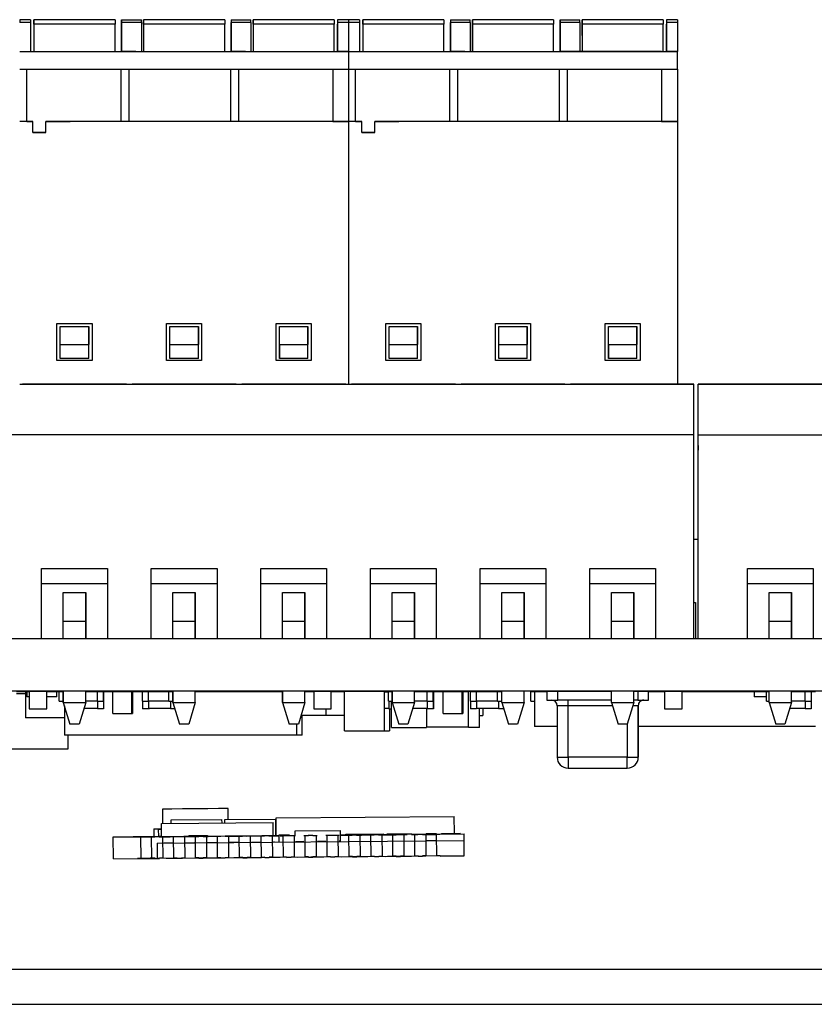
# Model space of a CAD drawing. Header units: millimetres. Extents: x 15 to 398, y 23 to 267.
# Tile 2 of 31: x 36 to 60, y 23 to 53. Entities that reach past the tile are written whole.
import ezdxf

# ---------------------------------------------------------------- set-up
doc = ezdxf.new("R2010")
doc.units = ezdxf.units.MM

msp = doc.modelspace()

# ---------------------------------------------------------------- linework, layer by layer
at = {"color": 7, "linetype": 'Continuous', "lineweight": 25}
for p, q in [((36.1912, 52.628), (36.1912, 52.5402)), ((36.5245, 52.628), (36.1912, 52.628)), ((36.5245, 52.5402), (36.1912, 52.5402)), ((36.5245, 52.628), (36.5245, 52.5402)), ((36.5245, 52.5402), (36.5245, 51.6613)), ((36.6245, 52.4946), (36.6245, 52.628)), ((36.6245, 52.628), (36.6245, 52.5613)), ((36.6245, 52.5613), (36.6245, 52.628)), ((36.6245, 52.628), (36.6245, 52.4946)), ((39.0912, 52.628), (36.6245, 52.628)), ((36.6245, 52.5613), (36.6245, 52.1507)), ((36.6245, 52.4946), (36.6245, 51.6613)), ((39.0912, 52.4946), (36.6245, 52.4946)), ((39.0912, 52.628), (39.0912, 52.4946)), ((39.0912, 51.6613), (39.0912, 52.4946)), ((39.2911, 52.4946), (39.2911, 52.628)), ((39.2911, 52.628), (39.2911, 52.5402)), ((39.2911, 52.628), (39.8911, 52.628)), ((39.2911, 52.5402), (39.2911, 51.6613)), ((39.8911, 52.5402), (39.2911, 52.5402)), ((39.2911, 51.6613), (39.2911, 52.4946)), ((39.8911, 52.5402), (39.8911, 52.628)), ((39.8911, 52.5402), (39.8911, 51.6613)), ((39.9578, 52.628), (39.9578, 52.4946)), ((42.4245, 52.628), (39.9578, 52.628)), ((39.9578, 52.4946), (39.9578, 52.628)), ((39.9578, 52.628), (39.9578, 52.5613)), ((39.9578, 52.5613), (39.9578, 52.628)), ((39.9578, 52.5613), (39.9578, 52.1507)), ((42.4245, 52.4946), (39.9578, 52.4946)), ((39.9578, 52.4946), (39.9578, 51.6613)), ((42.4245, 52.628), (42.4245, 52.4946)), ((42.4245, 51.6613), (42.4245, 52.4946)), ((42.6245, 52.628), (42.6245, 52.5402)), ((42.6245, 52.628), (43.2245, 52.628)), ((42.6245, 52.4946), (42.6245, 52.5402)), ((42.6245, 52.5402), (42.6245, 51.6613)), ((43.2245, 52.5402), (42.6245, 52.5402)), ((43.2245, 52.5402), (43.2245, 52.628)), ((43.2245, 52.5402), (43.2245, 51.6613)), ((43.2911, 52.628), (43.2911, 52.4946)), ((43.2911, 52.4946), (43.2911, 52.628)), ((43.2911, 52.628), (43.2911, 52.5613)), ((43.2911, 52.5613), (43.2911, 52.628)), ((45.7578, 52.628), (43.2911, 52.628)), ((43.2911, 52.5613), (43.2911, 52.1507)), ((43.2911, 52.4946), (43.2911, 51.6613)), ((45.7578, 52.4946), (43.2911, 52.4946)), ((45.7578, 52.628), (45.7578, 52.4946)), ((45.7578, 51.6613), (45.7578, 52.4946)), ((45.8578, 52.628), (45.8578, 52.628)), ((45.8578, 52.628), (45.8578, 52.5402)), ((46.1911, 52.628), (45.8578, 52.628)), ((46.1911, 52.628), (45.8578, 52.628)), ((45.8578, 52.5402), (45.8578, 51.6613)), ((46.1911, 52.5402), (45.8578, 52.5402)), ((45.8578, 51.6613), (45.8578, 52.4946)), ((46.1911, 52.628), (46.1911, 52.5402)), ((46.5245, 52.628), (46.1911, 52.628)), ((46.1911, 52.5402), (46.1911, 51.6613)), ((46.5245, 52.5402), (46.1911, 52.5402)), ((46.5245, 52.628), (46.5245, 52.5402)), ((46.5245, 52.5402), (46.5245, 51.6613)), ((46.6245, 52.628), (46.6245, 52.4946)), ((49.0911, 52.628), (46.6245, 52.628)), ((46.6245, 52.4946), (46.6245, 52.628)), ((46.6245, 52.628), (46.6245, 52.5613)), ((46.6245, 52.5613), (46.6245, 52.628)), ((46.6245, 52.5613), (46.6245, 52.1507)), ((49.0911, 52.4946), (46.6245, 52.4946)), ((46.6245, 52.4946), (46.6245, 51.6613)), ((49.0911, 52.628), (49.0911, 52.4946)), ((49.0911, 51.6613), (49.0911, 52.4946)), ((49.2911, 52.628), (49.2911, 52.5402)), ((49.2911, 52.628), (49.8911, 52.628)), ((49.2911, 52.4946), (49.2911, 52.5402)), ((49.2911, 52.5402), (49.2911, 51.6613)), ((49.8911, 52.5402), (49.2911, 52.5402)), ((49.2911, 51.6613), (49.2911, 52.4946)), ((49.8911, 52.5402), (49.8911, 52.628)), ((49.8911, 52.5402), (49.8911, 51.6613)), ((49.9578, 52.628), (49.9578, 52.4946)), ((52.4245, 52.628), (49.9578, 52.628)), ((49.9578, 52.4946), (49.9578, 52.628)), ((49.9578, 52.628), (49.9578, 52.5613)), ((49.9578, 52.5613), (49.9578, 52.628)), ((49.9578, 52.5613), (49.9578, 52.1507)), ((52.4245, 52.4946), (49.9578, 52.4946)), ((49.9578, 52.4946), (49.9578, 51.6613)), ((49.9578, 51.6613), (49.9578, 52.4946)), ((52.4245, 52.628), (52.4245, 52.4946)), ((52.4245, 51.6613), (52.4245, 52.4946)), ((52.6245, 52.4946), (52.6245, 52.628)), ((52.6245, 52.628), (52.6245, 52.5402)), ((52.6245, 52.628), (53.2245, 52.628)), ((52.6245, 52.5402), (52.6245, 51.6613)), ((53.2245, 52.5402), (52.6245, 52.5402)), ((52.6245, 51.6613), (52.6245, 52.4946)), ((53.2245, 52.5402), (53.2245, 52.628)), ((53.2245, 52.5402), (53.2245, 51.6613)), ((53.2911, 52.628), (53.2911, 52.4946)), ((53.2911, 52.4946), (53.2911, 52.628)), ((53.2911, 52.628), (53.2911, 52.5613)), ((53.2911, 52.5613), (53.2911, 52.628)), ((55.7578, 52.628), (53.2911, 52.628)), ((53.2911, 52.5613), (53.2911, 52.1507)), ((53.2911, 52.1507), (53.2911, 52.5613)), ((53.2911, 52.4946), (53.2911, 51.6613)), ((55.7578, 52.4946), (53.2911, 52.4946)), ((55.7578, 52.628), (55.7578, 52.4946)), ((55.7578, 51.6613), (55.7578, 52.4946)), ((55.8578, 52.628), (55.8578, 52.628)), ((55.8578, 52.628), (55.8578, 52.5402)), ((56.1911, 52.628), (55.8578, 52.628)), ((56.1911, 52.628), (55.8578, 52.628)), ((55.8578, 52.5402), (55.8578, 51.6613)), ((56.1911, 52.5402), (55.8578, 52.5402)), ((55.8578, 51.6613), (55.8578, 52.4946)), ((56.1911, 52.628), (56.1911, 52.5402)), ((56.1911, 52.628), (56.1911, 52.628)), ((56.1911, 52.5402), (56.1911, 51.6613)), ((36.6245, 52.1507), (36.6245, 52.0507)), ((39.9578, 52.1507), (39.9578, 52.0507)), ((43.2911, 52.1507), (43.2911, 52.0507)), ((46.6245, 52.1507), (46.6245, 52.0507)), ((49.9578, 52.1507), (49.9578, 52.0507)), ((53.2911, 52.1507), (53.2911, 52.0507)), ((36.1912, 51.6613), (46.1911, 51.6613)), ((36.1912, 51.6613), (36.5245, 51.6613)), ((36.5245, 51.6613), (39.1684, 51.6613)), ((39.7245, 51.6613), (39.2911, 51.6613)), ((39.7245, 51.6613), (42.3684, 51.6613)), ((43.0578, 51.6613), (42.6245, 51.6613)), ((43.0578, 51.6613), (45.7018, 51.6613)), ((46.1911, 51.6613), (45.8578, 51.6613)), ((46.1911, 51.6613), (46.1911, 51.128)), ((46.1911, 51.6613), (56.1911, 51.6613)), ((46.1911, 51.6613), (46.5245, 51.6613)), ((46.5245, 51.6613), (49.1684, 51.6613)), ((49.7245, 51.6613), (49.2911, 51.6613)), ((49.7245, 51.6613), (52.3684, 51.6613)), ((53.0578, 51.6613), (52.6245, 51.6613)), ((56.1911, 51.6613), (55.8578, 51.6613)), ((56.1911, 51.6613), (56.1911, 51.6613)), ((56.1911, 51.128), (56.1911, 51.6613)), ((36.1912, 51.128), (37.7245, 51.128)), ((36.4046, 49.528), (36.4046, 51.128)), ((37.7245, 51.128), (41.0578, 51.128)), ((39.2737, 49.528), (39.2737, 51.128)), ((39.5086, 51.128), (39.5086, 49.528)), ((41.0578, 51.128), (44.3912, 51.128)), ((42.607, 49.528), (42.607, 51.128)), ((42.842, 51.128), (42.842, 49.528)), ((44.3912, 51.128), (46.1911, 51.128)), ((45.7111, 51.128), (45.7111, 49.528)), ((46.1911, 51.128), (46.1911, 49.528)), ((46.1911, 51.128), (47.7245, 51.128)), ((46.4046, 49.528), (46.4046, 51.128)), ((47.7245, 51.128), (51.0578, 51.128)), ((49.2737, 49.528), (49.2737, 51.128)), ((49.5086, 51.128), (49.5086, 49.528)), ((51.0578, 51.128), (54.3911, 51.128)), ((52.607, 49.528), (52.607, 51.128)), ((52.842, 51.128), (52.842, 49.528)), ((54.3911, 51.128), (56.1911, 51.128)), ((55.7111, 51.128), (55.7111, 49.528)), ((56.1911, 51.128), (56.1911, 49.528)), ((36.5911, 49.528), (36.1912, 49.528)), ((36.4046, 49.528), (36.1912, 49.528)), ((36.4046, 49.528), (36.5911, 49.528)), ((36.5911, 49.1946), (36.5911, 49.528)), ((36.9911, 49.528), (37.7245, 49.528)), ((36.9911, 49.1946), (36.9911, 49.528)), ((37.7245, 49.528), (36.9911, 49.528)), ((39.2737, 49.528), (37.7245, 49.528)), ((41.0578, 49.528), (37.7245, 49.528)), ((39.5086, 49.528), (39.2737, 49.528)), ((41.0578, 49.528), (39.5086, 49.528)), ((44.3912, 49.528), (41.0578, 49.528)), ((42.607, 49.528), (41.0578, 49.528)), ((42.842, 49.528), (42.607, 49.528)), ((44.3912, 49.528), (42.842, 49.528)), ((46.1911, 49.528), (44.3912, 49.528)), ((45.7111, 49.528), (44.3912, 49.528)), ((45.7111, 49.528), (46.1911, 49.528)), ((46.1911, 49.528), (46.1911, 41.5433)), ((46.4046, 49.528), (46.1911, 49.528)), ((46.5912, 49.528), (46.1911, 49.528)), ((46.4046, 49.528), (46.5912, 49.528)), ((46.5912, 49.1946), (46.5912, 49.528)), ((46.9912, 49.528), (47.7245, 49.528)), ((46.9912, 49.1946), (46.9912, 49.528)), ((47.7245, 49.528), (46.9912, 49.528)), ((49.2737, 49.528), (47.7245, 49.528)), ((51.0578, 49.528), (47.7245, 49.528)), ((49.5086, 49.528), (49.2737, 49.528)), ((51.0578, 49.528), (49.5086, 49.528)), ((54.3911, 49.528), (51.0578, 49.528)), ((52.607, 49.528), (51.0578, 49.528)), ((52.842, 49.528), (52.607, 49.528)), ((54.3911, 49.528), (52.842, 49.528)), ((56.1911, 49.528), (54.3911, 49.528)), ((55.7111, 49.528), (56.1911, 49.528)), ((56.1911, 49.528), (56.1911, 41.5433)), ((36.5911, 49.1946), (36.9911, 49.1946)), ((36.9911, 49.1946), (36.5911, 49.1946)), ((46.5912, 49.1946), (46.9912, 49.1946)), ((46.9912, 49.1946), (46.5912, 49.1946)), ((37.3245, 42.2613), (37.3245, 43.3946)), ((37.3245, 43.3946), (38.3911, 43.3946)), ((37.4245, 42.328), (37.4245, 43.2991)), ((37.4245, 42.7506), (37.4245, 43.2991)), ((37.4245, 43.2991), (38.2912, 43.2991)), ((38.2912, 42.7506), (38.2912, 43.2991)), ((38.2912, 43.2991), (38.2912, 42.7506)), ((38.3911, 43.3946), (38.3911, 42.2613)), ((40.6578, 42.2613), (40.6578, 43.3946)), ((40.6578, 43.3946), (41.7245, 43.3946)), ((40.7578, 43.2991), (41.6245, 43.2991)), ((40.7578, 42.7506), (40.7578, 43.2991)), ((40.7578, 42.328), (40.7578, 43.2991)), ((41.6245, 42.7506), (41.6245, 43.2991)), ((41.6245, 43.2991), (41.6245, 42.7506)), ((41.7245, 43.3946), (41.7245, 42.2613)), ((43.9911, 42.2613), (43.9911, 43.3946)), ((43.9911, 43.3946), (45.0578, 43.3946)), ((44.0911, 42.328), (44.0912, 43.2991)), ((44.0912, 43.2991), (44.9578, 43.2991)), ((44.0912, 42.7506), (44.0912, 43.2991)), ((44.9578, 42.7506), (44.9578, 43.2991)), ((44.9578, 43.2991), (44.9578, 42.7506)), ((45.0578, 43.3946), (45.0578, 42.2613)), ((47.3245, 42.2613), (47.3245, 43.3946)), ((47.3245, 43.3946), (48.3911, 43.3946)), ((47.4245, 43.2991), (48.2911, 43.2991)), ((47.4245, 42.7506), (47.4245, 43.2991)), ((47.4245, 42.328), (47.4245, 43.2991)), ((48.2911, 42.7506), (48.2911, 43.2991)), ((48.2911, 43.2991), (48.2911, 42.7506)), ((48.3911, 43.3946), (48.3911, 42.2613)), ((50.6578, 42.2613), (50.6578, 43.3946)), ((50.6578, 43.3946), (51.7245, 43.3946)), ((50.7578, 43.2991), (51.6245, 43.2991)), ((50.7578, 42.7506), (50.7578, 43.2991)), ((50.7578, 42.328), (50.7578, 43.2991)), ((51.6245, 42.7506), (51.6245, 43.2991)), ((51.6245, 43.2991), (51.6245, 42.7506)), ((51.7245, 43.3946), (51.7245, 42.2613)), ((53.9911, 42.2613), (53.9911, 43.3946)), ((53.9911, 43.3946), (55.0578, 43.3946)), ((54.0911, 43.2991), (54.9578, 43.2991)), ((54.0911, 42.7506), (54.0911, 43.2991)), ((54.0911, 42.328), (54.0911, 43.2991)), ((54.9578, 42.7506), (54.9578, 43.2991)), ((54.9578, 43.2991), (54.9578, 42.7506)), ((55.0578, 43.3946), (55.0578, 42.2613)), ((37.4245, 42.328), (37.4245, 42.7506)), ((37.4245, 42.7506), (38.2912, 42.7506)), ((38.2912, 42.328), (38.2912, 42.7506)), ((40.7578, 42.7506), (41.6245, 42.7506)), ((40.7578, 42.328), (40.7578, 42.7506)), ((41.6245, 42.328), (41.6245, 42.7506)), ((44.0912, 42.7506), (44.0911, 42.328)), ((44.0912, 42.7506), (44.9578, 42.7506)), ((44.9578, 42.328), (44.9578, 42.7506)), ((47.4245, 42.7506), (48.2911, 42.7506)), ((47.4245, 42.328), (47.4245, 42.7506)), ((48.2911, 42.328), (48.2911, 42.7506)), ((50.7578, 42.7506), (51.6245, 42.7506)), ((50.7578, 42.328), (50.7578, 42.7506)), ((51.6245, 42.328), (51.6245, 42.7506)), ((54.0911, 42.7506), (54.9578, 42.7506)), ((54.0911, 42.7506), (54.0911, 42.328)), ((54.9578, 42.328), (54.9578, 42.7506)), ((38.3911, 42.2613), (37.3245, 42.2613)), ((38.2912, 42.328), (37.4245, 42.328)), ((38.2912, 42.328), (38.2912, 42.328)), ((41.7245, 42.2613), (40.6578, 42.2613)), ((41.6245, 42.328), (40.7578, 42.328)), ((45.0578, 42.2613), (43.9911, 42.2613)), ((44.9578, 42.328), (44.0911, 42.328)), ((48.3911, 42.2613), (47.3245, 42.2613)), ((48.2911, 42.328), (47.4245, 42.328)), ((51.7245, 42.2613), (50.6578, 42.2613)), ((51.6245, 42.328), (50.7578, 42.328)), ((55.0578, 42.2613), (53.9911, 42.2613)), ((54.9578, 42.328), (54.0911, 42.328)), ((36.1911, 41.5433), (36.2768, 41.5433)), ((36.1911, 41.5433), (56.6911, 41.5433)), ((39.4388, 41.5433), (36.2768, 41.5433)), ((39.4388, 41.5433), (39.6102, 41.5433)), ((42.7721, 41.5433), (39.6102, 41.5433)), ((42.7721, 41.5433), (42.9435, 41.5433)), ((46.1055, 41.5433), (42.9435, 41.5433)), ((46.1055, 41.5433), (46.2768, 41.5433)), ((49.4388, 41.5433), (49.6102, 41.5433)), ((52.7721, 41.5433), (49.6102, 41.5433)), ((52.7721, 41.5433), (52.9435, 41.5433)), ((56.1055, 41.5433), (52.9435, 41.5433)), ((55.1578, 41.5433), (56.3578, 41.5433)), ((56.6911, 41.5433), (55.1578, 41.5433)), ((56.1055, 41.5433), (56.3578, 41.5433)), ((56.6911, 41.5433), (56.6911, 41.5433)), ((56.6911, 40.01), (56.6911, 41.5433)), ((56.6912, 41.5433), (56.6912, 41.5433)), ((56.82, 40.71), (56.82, 41.5433)), ((56.82, 41.5433), (56.82, 41.5433)), ((56.82, 40.01), (56.82, 41.5433)), ((58.6866, 41.5433), (56.82, 41.5433)), ((56.82, 41.5433), (88.1533, 41.5433)), ((57.1533, 41.5433), (58.6866, 41.5433)), ((57.1533, 41.5433), (57.1533, 41.5433)), ((57.739, 41.5433), (57.1533, 41.5433)), ((60.9009, 41.5433), (57.739, 41.5433)), ((56.82, 39.6766), (56.82, 40.71)), ((56.6911, 40.01), (25.3578, 40.01)), ((56.6911, 33.81), (56.6911, 40.01)), ((56.82, 40.01), (88.1533, 40.01)), ((56.82, 33.81), (56.82, 40.01)), ((56.82, 39.6766), (56.82, 39.5433)), ((56.82, 33.81), (56.82, 39.5433)), ((56.82, 36.8241), (56.6912, 36.8241)), ((56.6912, 34.91), (56.6912, 36.8241)), ((36.8578, 35.9385), (38.8578, 35.9385)), ((36.8578, 33.81), (36.8578, 35.9385)), ((38.8578, 35.9385), (38.8578, 35.4766)), ((38.8578, 35.9385), (38.8578, 33.81)), ((40.1911, 35.9385), (42.1911, 35.9385)), ((40.1911, 33.81), (40.1911, 35.9385)), ((42.1911, 35.9385), (42.1911, 35.4766)), ((42.1911, 35.9385), (42.1911, 33.81)), ((43.5245, 35.9385), (45.5245, 35.9385)), ((43.5245, 33.81), (43.5245, 35.9385)), ((45.5245, 35.9385), (45.5245, 35.4766)), ((45.5245, 35.9385), (45.5245, 33.81)), ((46.8578, 35.9385), (48.8578, 35.9385)), ((46.8578, 33.81), (46.8578, 35.9385)), ((48.8578, 35.9385), (48.8578, 35.4766)), ((48.8578, 35.9385), (48.8578, 33.81)), ((50.1911, 35.9385), (52.1911, 35.9385)), ((50.1911, 33.81), (50.1911, 35.9385)), ((52.1911, 35.9385), (52.1911, 35.4766)), ((52.1911, 35.9385), (52.1911, 33.81)), ((53.5245, 35.9385), (55.5245, 35.9385)), ((53.5245, 33.81), (53.5245, 35.9385)), ((55.5245, 35.9385), (55.5245, 33.81)), ((55.5245, 35.9385), (55.5245, 35.4766)), ((58.32, 35.9385), (60.32, 35.9385)), ((58.32, 33.81), (58.32, 35.9385)), ((60.32, 35.9385), (60.32, 35.4766)), ((60.32, 35.9385), (60.32, 33.81)), ((38.8578, 35.4766), (36.8578, 35.4766)), ((38.8578, 35.4766), (38.8578, 33.81)), ((42.1911, 35.4766), (40.1911, 35.4766)), ((42.1911, 35.4766), (42.1911, 33.81)), ((45.5245, 35.4766), (43.5245, 35.4766)), ((45.5245, 35.4766), (45.5245, 33.81)), ((48.8578, 35.4766), (46.8578, 35.4766)), ((48.8578, 35.4766), (48.8578, 33.81)), ((52.1911, 35.4766), (50.1911, 35.4766)), ((52.1911, 35.4766), (52.1911, 33.81)), ((55.5245, 35.4766), (53.5245, 35.4766)), ((55.5245, 35.4766), (55.5245, 33.81)), ((60.32, 35.4766), (58.32, 35.4766)), ((60.32, 35.4766), (60.32, 33.81)), ((37.5178, 35.21), (38.1978, 35.21)), ((37.5178, 33.81), (37.5178, 35.21)), ((38.1978, 33.81), (38.1978, 35.21)), ((38.1978, 35.21), (38.1978, 34.3433)), ((40.8511, 35.21), (41.5311, 35.21)), ((40.8511, 33.81), (40.8511, 35.21)), ((41.5311, 33.81), (41.5311, 35.21)), ((41.5311, 35.21), (41.5311, 34.3433)), ((44.1845, 35.21), (44.8645, 35.21)), ((44.1845, 33.81), (44.1845, 35.21)), ((44.8645, 33.81), (44.8645, 35.21)), ((44.8645, 35.21), (44.8645, 34.3433)), ((47.5178, 35.21), (48.1978, 35.21)), ((47.5178, 33.81), (47.5178, 35.21)), ((48.1978, 33.81), (48.1978, 35.21)), ((48.1978, 35.21), (48.1978, 34.3433)), ((50.8511, 35.21), (51.5311, 35.21)), ((50.8511, 33.81), (50.8511, 35.21)), ((51.5311, 33.81), (51.5311, 35.21)), ((51.5311, 35.21), (51.5311, 34.3433)), ((54.1845, 35.21), (54.8645, 35.21)), ((54.1845, 33.81), (54.1845, 35.21)), ((54.8645, 33.81), (54.8645, 35.21)), ((54.8645, 35.21), (54.8645, 34.3433)), ((58.98, 35.21), (59.66, 35.21)), ((58.98, 33.81), (58.98, 35.21)), ((59.66, 33.81), (59.66, 35.21)), ((59.66, 35.21), (59.66, 34.3433)), ((56.6912, 34.91), (56.7442, 34.91)), ((56.7442, 34.91), (56.7442, 33.81)), ((37.5178, 34.3433), (38.1978, 34.3433)), ((38.1978, 34.3433), (38.1978, 33.81)), ((40.8511, 34.3433), (41.5311, 34.3433)), ((41.5311, 34.3433), (41.5311, 33.81)), ((44.1845, 34.3433), (44.8645, 34.3433)), ((44.8645, 34.3433), (44.8645, 33.81)), ((47.5178, 34.3433), (48.1978, 34.3433)), ((48.1978, 34.3433), (48.1978, 33.81)), ((50.8511, 34.3433), (51.5311, 34.3433)), ((51.5311, 34.3433), (51.5311, 33.81)), ((54.1845, 34.3433), (54.8645, 34.3433)), ((54.8645, 34.3433), (54.8645, 33.81)), ((58.98, 34.3433), (59.66, 34.3433)), ((59.66, 34.3433), (59.66, 33.81)), ((19.2386, 33.81), (163.1719, 33.81)), ((19.2386, 32.2244), (163.1719, 32.2244)), ((36.0946, 32.2041), (36.3679, 32.2041)), ((36.0946, 32.1374), (36.3679, 32.1374)), ((36.3679, 32.2041), (36.3679, 31.4041)), ((36.3679, 32.2041), (36.4122, 32.2041)), ((36.4122, 32.2041), (36.4122, 32.0348)), ((36.4122, 32.2041), (36.481, 32.2041)), ((36.481, 32.0348), (36.4122, 32.0348)), ((36.481, 32.2041), (36.481, 31.6708)), ((37.0143, 32.2041), (36.481, 32.2041)), ((37.0143, 31.6708), (37.0143, 32.2041)), ((37.0143, 32.2041), (37.3202, 32.2041)), ((37.3202, 32.0348), (37.0143, 32.0348)), ((37.3202, 32.2041), (37.3953, 32.2041)), ((37.3202, 32.0348), (37.3202, 32.2041)), ((37.3953, 31.9041), (37.3953, 32.2041)), ((37.3953, 32.2041), (37.5178, 32.2041)), ((37.5178, 31.8641), (37.5178, 32.2244)), ((37.5178, 32.2244), (37.5178, 31.8641)), ((38.1978, 31.8641), (38.1978, 32.2244)), ((38.1978, 32.2041), (38.5541, 32.2041)), ((38.5541, 32.1874), (38.1978, 32.1874)), ((38.5541, 32.2041), (38.7375, 32.2041)), ((38.5541, 31.9041), (38.5541, 32.2041)), ((38.7375, 32.2041), (38.7375, 31.6708)), ((38.7375, 32.2041), (38.7375, 32.2041)), ((38.7375, 31.9041), (38.7375, 32.2041)), ((38.7375, 32.2041), (39.0215, 32.2041)), ((39.0215, 32.2041), (39.6048, 32.2041)), ((39.0215, 31.5374), (39.0215, 32.2041)), ((39.6048, 31.5374), (39.6048, 32.2041)), ((39.6048, 32.2041), (39.6048, 32.2041)), ((39.6048, 32.2041), (39.6048, 31.5374)), ((39.6048, 32.2041), (39.6215, 32.2041)), ((39.6215, 32.2041), (39.6215, 31.5374)), ((39.6215, 32.2041), (39.9224, 32.2041)), ((39.9224, 31.9041), (39.9224, 32.2041)), ((39.9224, 32.2041), (40.1057, 32.2041)), ((40.1057, 32.2041), (40.1058, 32.2041)), ((40.1057, 32.2041), (40.1057, 32.1874)), ((40.1057, 31.9041), (40.1057, 32.2041)), ((40.7312, 32.1874), (40.1057, 32.1874)), ((40.1058, 32.2041), (40.1058, 32.1874)), ((40.1058, 32.2041), (40.1396, 32.2041)), ((40.1396, 32.2041), (40.1396, 32.1874)), ((40.1396, 32.2041), (40.7312, 32.2041)), ((40.7312, 31.9041), (40.7312, 32.2041)), ((40.7312, 32.2041), (40.8511, 32.2041)), ((40.8511, 31.8641), (40.8511, 32.2244)), ((40.8511, 32.2244), (40.8511, 31.8641)), ((41.5311, 31.8641), (41.5311, 32.2244)), ((41.5312, 32.2041), (44.1845, 32.2041)), ((44.1845, 31.8641), (44.1845, 32.2244)), ((44.1845, 32.2244), (44.1845, 31.8641)), ((44.8645, 31.8641), (44.8645, 32.2244)), ((44.8645, 32.2041), (45.1339, 32.2041)), ((45.1339, 32.2041), (45.1339, 31.6708)), ((45.6672, 32.2041), (45.1339, 32.2041)), ((45.6672, 31.6708), (45.6672, 32.2041)), ((45.6672, 32.2041), (46.0706, 32.2041)), ((47.2706, 32.2041), (46.0706, 32.2041)), ((46.0706, 31.0041), (46.0706, 32.2041)), ((47.2706, 32.2041), (47.2706, 31.0041)), ((47.4029, 32.2041), (47.2706, 32.2041)), ((47.2706, 32.1874), (47.4029, 32.1874)), ((47.4029, 32.2041), (47.5178, 32.2041)), ((47.4029, 31.9041), (47.4029, 32.2041)), ((47.5178, 31.8641), (47.5178, 32.2244)), ((47.5178, 32.2244), (47.5178, 31.8641)), ((48.1978, 31.8641), (48.1978, 32.2244)), ((48.1978, 32.2041), (48.5586, 32.2041)), ((48.5787, 32.1874), (48.1978, 32.1874)), ((48.5586, 32.2041), (48.5787, 32.2041)), ((48.5586, 32.2041), (48.5586, 32.1874)), ((48.5787, 31.9041), (48.5787, 32.2041)), ((48.5787, 32.2041), (48.762, 32.2041)), ((48.762, 31.9041), (48.762, 32.2041)), ((48.762, 32.2041), (48.779, 32.2041)), ((48.779, 32.2041), (48.779, 31.6708)), ((48.779, 32.2041), (48.7959, 32.2041)), ((49.063, 32.1874), (48.779, 32.1874)), ((48.7959, 32.2041), (48.7959, 32.1874)), ((49.063, 31.5374), (49.063, 32.2041)), ((49.063, 32.2041), (49.6463, 32.2041)), ((49.6463, 31.5374), (49.6463, 32.2041)), ((49.6463, 32.2041), (49.663, 32.2041)), ((49.8423, 32.2041), (49.663, 32.2041)), ((49.663, 32.2041), (49.663, 32.2041)), ((49.663, 32.2041), (49.663, 31.5374)), ((49.663, 31.5374), (49.663, 32.2041)), ((49.8423, 32.1874), (49.663, 32.1874)), ((49.8423, 31.1041), (49.8423, 32.2041)), ((49.8961, 32.2041), (49.8423, 32.2041)), ((49.8961, 32.2041), (50.0795, 32.2041)), ((49.8961, 31.9041), (49.8961, 32.2041)), ((50.1756, 32.2041), (50.0795, 32.2041)), ((50.0795, 32.2041), (50.0795, 32.1874)), ((50.0795, 31.9041), (50.0795, 32.2041)), ((50.7219, 32.1874), (50.0795, 32.1874)), ((50.2699, 32.2041), (50.1756, 32.2041)), ((50.1756, 32.1874), (50.1756, 32.2041)), ((50.2699, 32.2041), (50.2699, 32.1874)), ((50.2699, 32.2041), (50.5779, 32.2041)), ((50.5779, 32.2041), (50.5779, 32.1874)), ((50.705, 32.1874), (50.705, 32.2041)), ((50.705, 32.2041), (50.7219, 32.2041)), ((50.7219, 32.2041), (50.8511, 32.2041)), ((50.7219, 31.9041), (50.7219, 32.2041)), ((50.8511, 31.8641), (50.8511, 32.2244)), ((51.5311, 31.8641), (51.5311, 32.2244)), ((51.7379, 32.2041), (51.8403, 32.2041)), ((51.7379, 31.9041), (51.7379, 32.2041)), ((51.8403, 32.2041), (51.8403, 31.1374)), ((51.8403, 32.2041), (52.2162, 32.2041)), ((52.2162, 32.2041), (52.2162, 31.9374)), ((52.5496, 32.2041), (52.2162, 32.2041)), ((52.5496, 31.9374), (52.5496, 32.2041)), ((54.1845, 32.2041), (52.5496, 32.2041)), ((54.1845, 31.8641), (54.1845, 32.2244)), ((54.8645, 31.8641), (54.8645, 32.2244)), ((54.9829, 32.2041), (54.8645, 32.2041)), ((54.9829, 32.2041), (54.9829, 31.9374)), ((55.3162, 32.2041), (54.9829, 32.2041)), ((55.3162, 32.2041), (55.8019, 32.2041)), ((55.3162, 31.9374), (55.3162, 32.2041)), ((55.8019, 32.2041), (55.8019, 31.6708)), ((56.3352, 32.2041), (55.8019, 32.2041)), ((56.3352, 32.2041), (58.5271, 32.2041)), ((56.3352, 31.6708), (56.3352, 32.2041)), ((58.5271, 32.2041), (58.5271, 32.0348)), ((58.5271, 32.2041), (58.9007, 32.2041)), ((58.9007, 32.0348), (58.5271, 32.0348)), ((58.9007, 31.9041), (58.9007, 32.2041)), ((58.9007, 32.2041), (58.98, 32.2041)), ((58.98, 31.8641), (58.98, 32.2244)), ((59.66, 31.8641), (59.66, 32.2244)), ((59.66, 32.2041), (59.8584, 32.2041)), ((60.0764, 32.1874), (59.66, 32.1874)), ((59.6938, 32.2041), (59.6938, 32.2244)), ((59.8584, 32.2041), (60.0764, 32.2041)), ((59.8584, 32.1874), (59.8584, 32.2041)), ((60.0764, 32.2041), (60.2597, 32.2041)), ((60.0764, 31.9041), (60.0764, 32.2041)), ((60.2597, 32.2041), (60.2597, 31.9041)), ((60.2597, 32.2041), (60.3867, 32.2041)), ((37.3953, 31.9041), (37.5178, 31.9041)), ((37.5178, 31.8641), (38.1978, 31.8641)), ((37.5178, 31.8641), (37.7178, 31.21)), ((37.5492, 31.7614), (37.5492, 30.8708)), ((38.1978, 31.8641), (37.9978, 31.21)), ((38.1978, 31.9208), (38.5541, 31.9208)), ((38.5541, 31.9041), (38.7375, 31.9041)), ((38.5542, 31.9041), (38.5542, 31.6708)), ((39.9224, 31.9041), (39.9224, 31.6708)), ((39.9224, 31.9041), (40.1057, 31.9041)), ((40.1057, 31.9208), (40.1057, 31.9041)), ((40.1057, 31.9208), (40.7312, 31.9208)), ((40.1058, 31.9208), (40.1058, 31.6708)), ((40.7312, 31.9041), (40.8511, 31.9041)), ((40.7724, 31.9041), (40.7724, 31.6708)), ((40.8511, 31.8641), (41.5311, 31.8641)), ((40.8511, 31.8641), (41.0511, 31.21)), ((41.5311, 31.8641), (41.3311, 31.21)), ((44.1845, 31.8641), (44.8645, 31.8641)), ((44.1845, 31.8641), (44.3845, 31.21)), ((44.8645, 31.8641), (44.6645, 31.21)), ((47.4029, 31.9041), (47.5178, 31.9041)), ((47.4199, 31.9041), (47.4199, 31.6708)), ((47.4919, 31.1041), (47.4919, 31.9041)), ((47.5178, 31.8641), (48.1978, 31.8641)), ((47.5178, 31.8641), (47.7178, 31.21)), ((48.1978, 31.8641), (47.9978, 31.21)), ((48.1978, 31.9208), (48.5787, 31.9208)), ((48.5787, 31.9041), (48.5787, 31.6708)), ((48.5787, 31.9041), (48.762, 31.9041)), ((48.762, 31.9041), (48.762, 31.6708)), ((49.8961, 31.9041), (50.0795, 31.9041)), ((49.8961, 31.9041), (49.8961, 31.6708)), ((50.0795, 31.9208), (50.7219, 31.9208)), ((50.0795, 31.9208), (50.0795, 31.9041)), ((50.0795, 31.9041), (50.0795, 31.6708)), ((50.7219, 31.9041), (50.8511, 31.9041)), ((50.7462, 31.9041), (50.7462, 31.6708)), ((50.8511, 31.8641), (51.5311, 31.8641)), ((50.8511, 31.8641), (51.0511, 31.21)), ((51.5311, 31.8641), (51.3311, 31.21)), ((51.5312, 31.8641), (51.5312, 31.8641)), ((51.7379, 31.9041), (51.8403, 31.9041)), ((52.2162, 31.9374), (52.5496, 31.9374)), ((52.8662, 31.7708), (52.5329, 31.7708)), ((52.5329, 31.7708), (52.5329, 30.2041)), ((54.1845, 31.9374), (52.5496, 31.9374)), ((52.8662, 31.7708), (52.8662, 31.9374)), ((52.8662, 30.2041), (52.8662, 31.7708)), ((54.1845, 31.8641), (54.8645, 31.8641)), ((54.1845, 31.8641), (54.3845, 31.21)), ((54.8645, 31.8641), (54.6645, 31.21)), ((54.9829, 31.9374), (54.8645, 31.9374)), ((54.9829, 31.9374), (55.3162, 31.9374)), ((54.9996, 30.2041), (54.9996, 31.7708)), ((54.9996, 31.7708), (54.9996, 30.2041)), ((58.9007, 31.9041), (58.98, 31.9041)), ((58.98, 31.8641), (59.66, 31.8641)), ((58.98, 31.8641), (59.18, 31.21)), ((59.66, 31.8641), (59.46, 31.21)), ((59.66, 31.9208), (60.0764, 31.9208)), ((60.0764, 31.9041), (60.2597, 31.9041)), ((60.0764, 31.9041), (60.0764, 31.6708)), ((60.2597, 31.9041), (60.2597, 31.6708)), ((36.481, 31.6708), (37.0143, 31.6708)), ((38.5542, 31.6874), (38.1438, 31.6874)), ((38.7375, 31.6708), (38.5542, 31.6708)), ((39.0215, 31.5374), (39.6048, 31.5374)), ((39.6048, 31.5374), (39.6048, 31.5374)), ((39.6048, 31.5374), (39.6215, 31.5374)), ((40.1058, 31.6708), (39.9224, 31.6708)), ((40.1058, 31.6708), (40.1058, 31.6874)), ((40.7724, 31.6874), (40.1058, 31.6874)), ((40.1396, 31.6708), (40.1058, 31.6708)), ((40.1396, 31.6874), (40.1396, 31.6708)), ((40.9103, 31.6708), (40.7724, 31.6708)), ((45.497, 31.4708), (44.7442, 31.4708)), ((44.7852, 30.8708), (44.7852, 31.4708)), ((45.1339, 31.6708), (45.6672, 31.6708)), ((45.497, 31.6708), (45.497, 31.4708)), ((46.0706, 31.4708), (45.497, 31.4708)), ((47.4199, 31.6874), (47.2706, 31.6874)), ((47.4199, 31.6708), (47.4919, 31.6708)), ((47.4399, 31.6708), (47.4399, 31.0041)), ((48.5787, 31.6874), (48.1438, 31.6874)), ((48.5586, 31.6874), (48.5586, 31.1041)), ((48.762, 31.6708), (48.5787, 31.6708)), ((48.779, 31.6708), (48.762, 31.6708)), ((49.063, 31.5374), (49.6463, 31.5374)), ((49.6463, 31.5374), (49.663, 31.5374)), ((49.663, 31.5374), (49.663, 31.5374)), ((50.0795, 31.6708), (49.8961, 31.6708)), ((50.0795, 31.6708), (50.0795, 31.6874)), ((50.7462, 31.6874), (50.0795, 31.6874)), ((50.1756, 31.1041), (50.1756, 31.6874)), ((50.1756, 31.4708), (50.2699, 31.4708)), ((50.2699, 31.6874), (50.2699, 31.4708)), ((50.9103, 31.6708), (50.7462, 31.6708)), ((55.8019, 31.6708), (56.3352, 31.6708)), ((60.0764, 31.6874), (59.6059, 31.6874)), ((60.2597, 31.6708), (60.0764, 31.6708)), ((37.5492, 31.4041), (36.3679, 31.4041)), ((37.9978, 31.21), (37.7178, 31.21)), ((41.3311, 31.21), (41.0511, 31.21)), ((44.6645, 31.21), (44.3845, 31.21)), ((44.6159, 30.8708), (44.6159, 31.21)), ((47.9978, 31.21), (47.7178, 31.21)), ((51.3311, 31.21), (51.0511, 31.21)), ((52.5329, 31.1374), (51.8403, 31.1374)), ((54.6645, 31.21), (54.3845, 31.21)), ((60.3867, 31.1374), (54.9996, 31.1374)), ((59.46, 31.21), (59.18, 31.21)), ((44.6159, 30.8708), (37.5492, 30.8708)), ((37.6576, 30.8708), (37.6576, 30.4441)), ((37.6576, 30.8708), (37.6576, 30.4441)), ((44.7852, 30.8708), (44.6159, 30.8708)), ((46.0706, 31.0041), (47.2706, 31.0041)), ((47.2706, 31.0041), (47.4399, 31.0041)), ((47.4919, 31.1041), (48.5586, 31.1041)), ((49.8423, 31.1208), (48.5586, 31.1208)), ((50.1756, 31.1041), (49.8423, 31.1041)), ((37.6576, 30.4441), (34.991, 30.4441)), ((37.6576, 30.4441), (37.6576, 30.4441)), ((52.5329, 30.2041), (52.8662, 30.2041)), ((54.6662, 30.2041), (52.8662, 30.2041)), ((52.8662, 30.2041), (52.8662, 29.8708)), ((54.6662, 30.2041), (54.9996, 30.2041)), ((54.6662, 29.8708), (54.6662, 30.2041)), ((52.8662, 29.8708), (54.6662, 29.8708)), ((40.5288, 28.6259), (40.5326, 28.1926)), ((42.5316, 28.3101), (42.5287, 28.6434)), ((40.4988, 28.1923), (43.8997, 28.222)), ((40.5023, 27.7923), (40.4988, 28.1923)), ((40.7978, 28.2949), (42.3322, 28.3083)), ((40.7987, 28.1949), (40.7978, 28.2949)), ((42.3322, 28.3083), (42.333, 28.2083)), ((42.4311, 28.3092), (43.9654, 28.3226)), ((42.432, 28.2092), (42.4311, 28.3092)), ((43.9032, 27.822), (43.8997, 28.222)), ((43.9654, 28.3226), (43.9698, 27.8226)), ((43.9669, 28.1559), (43.9907, 28.1561)), ((43.9889, 28.3561), (49.4067, 28.4034)), ((43.9936, 27.8228), (43.9889, 28.3561)), ((49.4112, 27.8901), (49.4067, 28.4034)), ((40.2674, 28.0236), (40.5002, 28.0256)), ((40.2674, 28.0236), (40.2694, 27.7903)), ((40.4164, 28.018), (40.5003, 28.0188)), ((40.4184, 27.7981), (40.4164, 28.018)), ((43.9686, 27.9559), (43.9924, 27.9561)), ((44.0812, 27.8436), (44.3902, 27.8463)), ((44.0832, 27.6236), (44.0812, 27.8436)), ((44.0814, 27.8236), (44.0812, 27.8436)), ((44.3904, 27.8263), (44.3902, 27.8463)), ((44.5709, 27.9683), (45.9375, 27.9802)), ((44.5721, 27.8212), (44.5709, 27.9683)), ((44.5721, 27.8278), (44.5709, 27.9683)), ((45.9375, 27.9802), (45.9404, 27.6469)), ((46.1045, 27.8612), (46.4135, 27.8639)), ((46.1047, 27.8345), (46.1045, 27.8612)), ((46.1047, 27.8412), (46.1045, 27.8612)), ((46.3025, 27.8429), (46.4358, 27.8441)), ((46.3026, 27.8363), (46.3025, 27.8429)), ((46.4137, 27.8439), (46.4135, 27.8639)), ((46.419, 27.864), (46.5178, 27.8648)), ((46.4192, 27.844), (46.419, 27.864)), ((46.4359, 27.8374), (46.4358, 27.8441)), ((46.5178, 27.8648), (46.8268, 27.8675)), ((46.5178, 27.8648), (46.5181, 27.8382)), ((46.518, 27.8448), (46.5178, 27.8648)), ((46.8268, 27.8675), (46.9478, 27.8686)), ((46.827, 27.8409), (46.8268, 27.8675)), ((46.8692, 27.8412), (46.9692, 27.8421)), ((46.9478, 27.8686), (47.2568, 27.8713)), ((46.948, 27.8486), (46.9478, 27.8686)), ((46.9691, 27.8488), (47.1025, 27.8499)), ((46.9692, 27.8421), (46.9691, 27.8488)), ((47.1025, 27.8433), (47.1025, 27.8499)), ((47.1025, 27.8433), (47.2025, 27.8441)), ((47.2025, 27.8441), (47.2082, 27.1908)), ((47.257, 27.8446), (47.2568, 27.8713)), ((47.3645, 27.8722), (47.5523, 27.8738)), ((47.3646, 27.8522), (47.3645, 27.8722)), ((47.5358, 27.847), (47.6358, 27.8479)), ((47.5416, 27.1937), (47.5358, 27.847)), ((47.5523, 27.8738), (48.1189, 27.8788)), ((47.5525, 27.8472), (47.5523, 27.8738)), ((47.5525, 27.8538), (47.5523, 27.8738)), ((47.6215, 27.8545), (47.6358, 27.8546)), ((47.6358, 27.8546), (47.7691, 27.8557)), ((47.6358, 27.8479), (47.6358, 27.8546)), ((47.7691, 27.8557), (47.7834, 27.8559)), ((47.7692, 27.8491), (47.7691, 27.8557)), ((47.7692, 27.8491), (47.8692, 27.8499)), ((47.8692, 27.8499), (47.8749, 27.1966)), ((48.1189, 27.8788), (48.1192, 27.8521)), ((48.2025, 27.8529), (48.3025, 27.8537)), ((48.2082, 27.1995), (48.2025, 27.8529)), ((48.3024, 27.8604), (48.4358, 27.8616)), ((48.3025, 27.8537), (48.3024, 27.8604)), ((48.4358, 27.8549), (48.4358, 27.8616)), ((48.4358, 27.8549), (48.5358, 27.8558)), ((48.5358, 27.8558), (48.5415, 27.2025)), ((48.5477, 27.8825), (48.8567, 27.8852)), ((48.5477, 27.8825), (48.5479, 27.8625)), ((48.8567, 27.8852), (48.8569, 27.8652)), ((48.8691, 27.8587), (48.9691, 27.8595)), ((48.8748, 27.2054), (48.8691, 27.8587)), ((48.9691, 27.8662), (49.7024, 27.8726)), ((48.9691, 27.8595), (48.9691, 27.8662)), ((49.0189, 27.8866), (49.5855, 27.8916)), ((49.0191, 27.8666), (49.0189, 27.8866)), ((49.5857, 27.8716), (49.5855, 27.8916)), ((49.7082, 27.206), (49.7024, 27.8726)), ((39.0361, 27.7795), (39.7694, 27.7859)), ((39.0419, 27.1129), (39.0361, 27.7795)), ((39.0362, 27.7729), (39.0361, 27.7795)), ((39.0419, 27.1196), (39.0362, 27.7729)), ((39.1251, 27.787), (39.6461, 27.7915)), ((39.1251, 27.787), (39.1252, 27.7803)), ((39.6461, 27.7915), (40.2693, 27.797)), ((39.6461, 27.7915), (39.6461, 27.7849)), ((39.7695, 27.7793), (39.7694, 27.7859)), ((39.7695, 27.7793), (39.8695, 27.7801)), ((39.8695, 27.7801), (39.8752, 27.1268)), ((40.2028, 27.783), (40.3028, 27.7839)), ((40.2085, 27.1297), (40.2028, 27.783)), ((40.3027, 27.7906), (40.4361, 27.7917)), ((40.3028, 27.7839), (40.3027, 27.7906)), ((40.3711, 27.5912), (49.7041, 27.6726)), ((40.3711, 27.5912), (40.3752, 27.1245)), ((40.4815, 27.7986), (40.4184, 27.7981)), ((40.4361, 27.7851), (40.4361, 27.7917)), ((40.4361, 27.7851), (40.5361, 27.786)), ((40.4814, 27.8121), (40.4986, 27.8123)), ((40.4816, 27.7921), (40.4814, 27.8121)), ((40.4987, 27.7923), (40.4986, 27.8123)), ((40.4986, 27.8123), (40.5021, 27.8123)), ((40.5361, 27.786), (40.5418, 27.1326)), ((40.5711, 27.5996), (40.8377, 27.6019)), ((40.8694, 27.7889), (40.9694, 27.7897)), ((40.8751, 27.1356), (40.8694, 27.7889)), ((40.9694, 27.7964), (41.1027, 27.7976)), ((40.9694, 27.7897), (40.9694, 27.7964)), ((41.1028, 27.7909), (41.1027, 27.7976)), ((41.1028, 27.7909), (41.2028, 27.7918)), ((41.2028, 27.7918), (41.2085, 27.1385)), ((41.2377, 27.6054), (41.5044, 27.6077)), ((41.3359, 27.8196), (41.9025, 27.8245)), ((41.3359, 27.8196), (41.336, 27.7996)), ((41.5361, 27.7947), (41.6361, 27.7956)), ((41.5418, 27.1414), (41.5361, 27.7947)), ((41.636, 27.8022), (41.7693, 27.8034)), ((41.6361, 27.7956), (41.636, 27.8022)), ((41.7694, 27.7967), (41.7693, 27.8034)), ((41.7694, 27.7967), (41.8694, 27.7976)), ((41.8694, 27.7976), (41.8751, 27.1443)), ((41.9025, 27.8245), (41.9027, 27.8045)), ((41.9044, 27.6112), (42.171, 27.6135)), ((42.2027, 27.8005), (42.3027, 27.8014)), ((42.2084, 27.1472), (42.2027, 27.8005)), ((42.3027, 27.808), (42.436, 27.8092)), ((42.3027, 27.8014), (42.3027, 27.808)), ((42.436, 27.8025), (42.436, 27.8092)), ((42.436, 27.8025), (42.536, 27.8034)), ((42.536, 27.8034), (42.5417, 27.1501)), ((42.571, 27.617), (42.8377, 27.6194)), ((42.8694, 27.8063), (42.9694, 27.8072)), ((42.8751, 27.153), (42.8694, 27.8063)), ((42.9693, 27.8139), (43.1026, 27.815)), ((42.9694, 27.8072), (42.9693, 27.8139)), ((43.1027, 27.8083), (43.1026, 27.815)), ((43.1027, 27.8083), (43.2027, 27.8092)), ((43.2027, 27.8092), (43.2084, 27.1559)), ((43.2376, 27.6229), (43.5043, 27.6252)), ((43.536, 27.8121), (43.636, 27.813)), ((43.5417, 27.1588), (43.536, 27.8121)), ((43.6359, 27.8197), (43.7693, 27.8208)), ((43.636, 27.813), (43.6359, 27.8197)), ((43.7693, 27.8142), (43.7693, 27.8208)), ((43.7693, 27.8142), (43.8693, 27.815)), ((43.8693, 27.815), (43.875, 27.1617)), ((43.9043, 27.6287), (43.9376, 27.629)), ((43.9376, 27.629), (43.9377, 27.6223)), ((44.2026, 27.8179), (44.3026, 27.8188)), ((44.2083, 27.1646), (44.2026, 27.8179)), ((44.2892, 27.8254), (44.3026, 27.8255)), ((44.3026, 27.8255), (44.4359, 27.8267)), ((44.3026, 27.8188), (44.3026, 27.8255)), ((44.436, 27.82), (44.4359, 27.8267)), ((44.436, 27.82), (44.536, 27.8209)), ((44.536, 27.8209), (44.5417, 27.1675)), ((44.8319, 27.6372), (44.5766, 27.635)), ((44.8693, 27.8238), (44.9693, 27.8246)), ((44.875, 27.1705), (44.8693, 27.8238)), ((44.9661, 27.8313), (44.9692, 27.8313)), ((44.9692, 27.8313), (45.1026, 27.8325)), ((44.9693, 27.8246), (44.9692, 27.8313)), ((45.1026, 27.8258), (45.1026, 27.8325)), ((45.1026, 27.8325), (45.1056, 27.8325)), ((45.1026, 27.8258), (45.2026, 27.8267)), ((45.2026, 27.8267), (45.2083, 27.1734)), ((45.4985, 27.643), (45.2432, 27.6408)), ((45.5359, 27.8296), (45.6359, 27.8305)), ((45.5416, 27.1763), (45.5359, 27.8296)), ((45.6328, 27.8371), (45.6359, 27.8371)), ((45.6359, 27.8371), (45.7692, 27.8383)), ((45.6359, 27.8305), (45.6359, 27.8371)), ((45.7692, 27.8316), (45.7692, 27.8383)), ((45.7692, 27.8383), (45.7723, 27.8383)), ((45.7692, 27.8316), (45.8692, 27.8325)), ((45.8692, 27.8325), (45.8749, 27.1792)), ((45.9404, 27.6469), (45.9099, 27.6466)), ((46.2026, 27.8354), (46.3026, 27.8363)), ((46.2083, 27.1821), (46.2026, 27.8354)), ((46.4359, 27.8374), (46.5359, 27.8383)), ((46.5359, 27.8383), (46.5416, 27.185)), ((46.8749, 27.1879), (46.8692, 27.8412)), ((48.5708, 27.6694), (48.8374, 27.6717)), ((49.7082, 27.206), (49.7041, 27.6726)), ((39.0419, 27.1129), (39.0419, 27.1196)), ((39.0419, 27.1129), (39.7752, 27.1193)), ((39.8752, 27.1268), (39.7752, 27.126)), ((39.7752, 27.126), (39.7752, 27.1193)), ((40.3085, 27.1306), (40.2085, 27.1297)), ((40.3086, 27.1239), (40.3085, 27.1306)), ((40.3086, 27.1239), (40.4419, 27.1251)), ((49.7082, 27.206), (40.3752, 27.1245)), ((40.5418, 27.1326), (40.4418, 27.1318)), ((40.4418, 27.1318), (40.4419, 27.1251)), ((40.6419, 27.1268), (40.6419, 27.1202)), ((41.1419, 27.1245), (40.6419, 27.1202)), ((40.9751, 27.1364), (40.8751, 27.1356)), ((40.9752, 27.1298), (40.9751, 27.1364)), ((40.9752, 27.1298), (41.1085, 27.1309)), ((41.2085, 27.1385), (41.1085, 27.1376)), ((41.1085, 27.1376), (41.1085, 27.1309)), ((43.5418, 27.1455), (41.1419, 27.1245)), ((41.1419, 27.1245), (41.1419, 27.1312)), ((41.6418, 27.1422), (41.5418, 27.1414)), ((41.6418, 27.1356), (41.6418, 27.1422)), ((41.6418, 27.1356), (41.7752, 27.1367)), ((41.8751, 27.1443), (41.7751, 27.1434)), ((41.7751, 27.1434), (41.7752, 27.1367)), ((42.3084, 27.1481), (42.2084, 27.1472)), ((42.3085, 27.1414), (42.3084, 27.1481)), ((42.3085, 27.1414), (42.4418, 27.1426)), ((42.5417, 27.1501), (42.4417, 27.1492)), ((42.4417, 27.1492), (42.4418, 27.1426)), ((42.9751, 27.1539), (42.8751, 27.153)), ((42.9751, 27.1472), (42.9751, 27.1539)), ((42.9751, 27.1472), (43.1084, 27.1484)), ((43.2084, 27.1559), (43.1084, 27.155)), ((43.1084, 27.155), (43.1084, 27.1484)), ((43.6417, 27.1597), (43.5417, 27.1588)), ((43.5418, 27.1522), (43.5418, 27.1455)), ((44.1085, 27.1504), (43.5418, 27.1455)), ((43.6418, 27.153), (43.6417, 27.1597)), ((43.6418, 27.153), (43.7751, 27.1542)), ((43.6418, 27.153), (43.6418, 27.153)), ((43.875, 27.1617), (43.775, 27.1609)), ((43.775, 27.1609), (43.7751, 27.1542)), ((44.1084, 27.1571), (44.1085, 27.1504)), ((44.3083, 27.1655), (44.2083, 27.1646)), ((44.3084, 27.1588), (44.3083, 27.1655)), ((44.3084, 27.1588), (44.4417, 27.16)), ((44.5417, 27.1675), (44.4417, 27.1667)), ((44.4417, 27.1667), (44.4417, 27.16)), ((44.6418, 27.1551), (44.6417, 27.1618)), ((45.4417, 27.1621), (44.6418, 27.1551)), ((44.975, 27.1713), (44.875, 27.1705)), ((44.975, 27.1647), (44.975, 27.1713)), ((44.975, 27.1647), (45.1084, 27.1658)), ((45.2083, 27.1734), (45.1083, 27.1725)), ((45.1083, 27.1725), (45.1084, 27.1658)), ((45.4417, 27.1687), (45.4417, 27.1621)), ((45.6416, 27.1771), (45.5416, 27.1763)), ((45.6417, 27.1705), (45.6416, 27.1771)), ((45.6417, 27.1705), (45.775, 27.1716)), ((45.8749, 27.1792), (45.775, 27.1783)), ((45.775, 27.1783), (45.775, 27.1716)), ((45.9751, 27.1667), (45.975, 27.1734)), ((46.775, 27.1737), (45.9751, 27.1667)), ((46.3083, 27.183), (46.2083, 27.1821)), ((46.3083, 27.1763), (46.3083, 27.183)), ((46.3083, 27.1763), (46.4416, 27.1775)), ((46.5416, 27.185), (46.4416, 27.1841)), ((46.4416, 27.1841), (46.4416, 27.1775)), ((46.775, 27.1804), (46.775, 27.1737)), ((46.9749, 27.1888), (46.8749, 27.1879)), ((46.975, 27.1821), (46.9749, 27.1888)), ((46.975, 27.1821), (47.1083, 27.1833)), ((47.2082, 27.1908), (47.1082, 27.1899)), ((47.1082, 27.1899), (47.1083, 27.1833)), ((48.1083, 27.1853), (47.3083, 27.1784)), ((47.3083, 27.1784), (47.3083, 27.185)), ((47.6415, 27.1946), (47.5416, 27.1937)), ((47.6416, 27.1879), (47.6415, 27.1946)), ((47.6416, 27.1879), (47.7749, 27.1891)), ((47.8749, 27.1966), (47.7749, 27.1958)), ((47.7749, 27.1958), (47.7749, 27.1891)), ((48.1083, 27.192), (48.1083, 27.1853)), ((48.3082, 27.2004), (48.2082, 27.1995)), ((48.3082, 27.1938), (48.3082, 27.2004)), ((48.3082, 27.1938), (48.4416, 27.1949)), ((48.5415, 27.2025), (48.4415, 27.2016)), ((48.4415, 27.2016), (48.4416, 27.1949)), ((48.9748, 27.2062), (48.8748, 27.2054)), ((48.9749, 27.1996), (48.9748, 27.2062)), ((48.9749, 27.1996), (49.7082, 27.206)), ((19.2385, 23.7578), (189.3475, 23.7578)), ((19.2385, 22.691), (189.3475, 22.691))]:
    msp.add_line(p, q, dxfattribs=at)
at = {"color": 8, "linetype": 'Continuous', "lineweight": 25}
for p, q in [((54.213, 31.7708), (52.8662, 31.7708)), ((54.9996, 31.7708), (54.8359, 31.7708)), ((54.6662, 31.2157), (54.6662, 30.2041))]:
    msp.add_line(p, q, dxfattribs=at)
at = {"color": 7, "linetype": 'Continuous', "lineweight": 25, "flags": 128}
for points in [[(42.6245, 51.6613), (42.6245, 52.128), (42.6245, 52.4946)], [(53.0578, 51.6613), (53.1479, 51.6613), (53.4058, 51.6613), (53.7968, 51.6613), (54.2681, 51.6613), (54.756, 51.6613), (55.1947, 51.6613), (55.5248, 51.6613), (55.7018, 51.6613), (55.7018, 51.6613), (55.5248, 51.6613), (55.1947, 51.6613), (54.756, 51.6613), (54.2681, 51.6613), (53.7968, 51.6613), (53.4058, 51.6613), (53.1479, 51.6613), (53.0578, 51.6613)], [(55.7111, 49.528), (55.574, 49.528), (55.426, 49.528), (55.2685, 49.528), (55.103, 49.528), (54.9308, 49.528), (54.7537, 49.528), (54.5733, 49.528), (54.3911, 49.528)], [(49.4388, 41.5433), (49.0965, 41.5433), (48.7094, 41.5433), (48.2914, 41.5433), (47.8578, 41.5433), (47.4242, 41.5433), (47.0062, 41.5433), (46.6191, 41.5433), (46.2768, 41.5433)], [(41.5287, 28.6346), (41.1461, 28.6313), (40.8217, 28.6285), (40.6049, 28.6266), (40.5288, 28.6259)], [(42.5287, 28.6434), (42.4526, 28.6427), (42.2358, 28.6408), (41.9114, 28.638), (41.5287, 28.6346)], [(46.2756, 27.8427), (46.2822, 27.8428), (46.3025, 27.8429)], [(46.4358, 27.8441), (46.4561, 27.8443), (46.5139, 27.8448), (46.518, 27.8448)], [(46.827, 27.8475), (46.891, 27.8481), (46.9488, 27.8486), (46.9691, 27.8488)], [(47.1025, 27.8499), (47.1228, 27.8501), (47.1293, 27.8502)], [(47.2025, 27.8441), (47.2152, 27.8442), (47.2513, 27.8446), (47.3054, 27.845), (47.3692, 27.8456), (47.433, 27.8461), (47.487, 27.8466), (47.5232, 27.8469), (47.5358, 27.847)], [(47.257, 27.8513), (47.2671, 27.8514), (47.3691, 27.8522), (47.4712, 27.8531), (47.5525, 27.8538)], [(47.8692, 27.8499), (47.8819, 27.8501), (47.918, 27.8504), (47.9694, 27.8508)], [(48.1023, 27.852), (48.1537, 27.8524), (48.1898, 27.8527), (48.2025, 27.8529)], [(48.1191, 27.8588), (48.1378, 27.859), (48.2243, 27.8597), (48.2821, 27.8602), (48.3024, 27.8604)], [(48.4358, 27.8616), (48.4561, 27.8617), (48.5139, 27.8622), (48.6004, 27.863), (48.7024, 27.8639), (48.8045, 27.8648), (48.891, 27.8655), (48.9488, 27.866), (48.9691, 27.8662)], [(48.5358, 27.8558), (48.5485, 27.8559), (48.5846, 27.8562), (48.6387, 27.8567), (48.7025, 27.8572), (48.7663, 27.8578), (48.8203, 27.8582), (48.8564, 27.8586), (48.8691, 27.8587)], [(39.7694, 27.7859), (39.7897, 27.7861), (39.8475, 27.7866), (39.934, 27.7874), (40.0361, 27.7883), (40.1381, 27.7891), (40.2246, 27.7899), (40.2824, 27.7904), (40.3027, 27.7906)], [(39.8695, 27.7801), (39.8822, 27.7802), (39.9183, 27.7806), (39.9724, 27.781), (40.0361, 27.7816), (40.0999, 27.7821), (40.154, 27.7826), (40.1901, 27.7829), (40.2028, 27.783)], [(40.4361, 27.7917), (40.4564, 27.7919), (40.5142, 27.7924), (40.6007, 27.7932), (40.7027, 27.7941), (40.8048, 27.795), (40.8913, 27.7957), (40.9491, 27.7962), (40.9694, 27.7964)], [(40.5361, 27.786), (40.5488, 27.7861), (40.5849, 27.7864), (40.639, 27.7868), (40.7028, 27.7874), (40.7666, 27.788), (40.8206, 27.7884), (40.8567, 27.7887), (40.8694, 27.7889)], [(41.1027, 27.7976), (41.123, 27.7977), (41.1808, 27.7982), (41.2673, 27.799), (41.3694, 27.7999), (41.4714, 27.8008), (41.5579, 27.8015), (41.6157, 27.802), (41.636, 27.8022)], [(41.2028, 27.7918), (41.2154, 27.7919), (41.2516, 27.7922), (41.3056, 27.7927), (41.3694, 27.7932), (41.4332, 27.7938), (41.4873, 27.7943), (41.5234, 27.7946), (41.5361, 27.7947)], [(41.7693, 27.8034), (41.7896, 27.8036), (41.8474, 27.8041), (41.934, 27.8048), (42.036, 27.8057), (42.138, 27.8066), (42.2246, 27.8074), (42.2824, 27.8079), (42.3027, 27.808)], [(41.8694, 27.7976), (41.8821, 27.7977), (41.9182, 27.798), (41.9723, 27.7985), (42.0361, 27.799), (42.0998, 27.7996), (42.1539, 27.8001), (42.19, 27.8004), (42.2027, 27.8005)], [(42.436, 27.8092), (42.4563, 27.8094), (42.5141, 27.8099), (42.6006, 27.8106), (42.7026, 27.8115), (42.8047, 27.8124), (42.8912, 27.8132), (42.949, 27.8137), (42.9693, 27.8139)], [(42.536, 27.8034), (42.5487, 27.8035), (42.5849, 27.8038), (42.6389, 27.8043), (42.7027, 27.8049), (42.7665, 27.8054), (42.8205, 27.8059), (42.8567, 27.8062), (42.8694, 27.8063)], [(43.1026, 27.815), (43.1229, 27.8152), (43.1807, 27.8157), (43.2672, 27.8165), (43.3693, 27.8173), (43.4713, 27.8182), (43.5578, 27.819), (43.6156, 27.8195), (43.6359, 27.8197)], [(43.2027, 27.8092), (43.2154, 27.8093), (43.2515, 27.8096), (43.3056, 27.8101), (43.3693, 27.8107), (43.4331, 27.8112), (43.4872, 27.8117), (43.5233, 27.812), (43.536, 27.8121)], [(43.7693, 27.8208), (43.7896, 27.821), (43.8474, 27.8215), (43.9339, 27.8223), (44.0359, 27.8232), (44.0814, 27.8236)], [(43.8693, 27.815), (43.882, 27.8152), (43.9181, 27.8155), (43.9722, 27.8159), (44.036, 27.8165), (44.0815, 27.8169)], [(44.1086, 27.8171), (44.1538, 27.8175), (44.19, 27.8178), (44.2026, 27.8179)], [(44.4359, 27.8267), (44.4562, 27.8268), (44.514, 27.8273), (44.5721, 27.8278)], [(44.536, 27.8209), (44.5487, 27.821), (44.575, 27.8212)], [(44.8303, 27.8234), (44.8566, 27.8237), (44.8693, 27.8238)], [(45.2026, 27.8267), (45.2153, 27.8268), (45.2416, 27.827)], [(45.4969, 27.8292), (45.5232, 27.8295), (45.5359, 27.8296)], [(45.8692, 27.8325), (45.8819, 27.8326), (45.9083, 27.8328)], [(45.9387, 27.8398), (46.0358, 27.8406), (46.1047, 27.8412)], [(45.9388, 27.8331), (45.9721, 27.8334), (46.0359, 27.8339), (46.0997, 27.8345), (46.1538, 27.835), (46.1899, 27.8353), (46.2026, 27.8354)], [(46.5359, 27.8383), (46.5486, 27.8384), (46.5847, 27.8387), (46.6388, 27.8392), (46.7025, 27.8398), (46.7663, 27.8403), (46.8204, 27.8408), (46.8565, 27.8411), (46.8692, 27.8412)], [(39.7752, 27.1193), (39.7955, 27.1195), (39.8533, 27.12), (39.9399, 27.1207), (40.0419, 27.1216), (40.1439, 27.1225), (40.2304, 27.1233), (40.2883, 27.1238), (40.3086, 27.1239)], [(40.2085, 27.1297), (40.1958, 27.1296), (40.1597, 27.1293), (40.1056, 27.1288), (40.0418, 27.1283), (39.9781, 27.1277), (39.924, 27.1273), (39.8879, 27.1269), (39.8752, 27.1268)]]:
    msp.add_lwpolyline(points, dxfattribs=at)
at = {"color": 7, "linetype": 'Continuous', "lineweight": 25}
for centre, radius, start, end in [((52.3662, 31.7708), 0.1667, 359.99999, 89.99999), ((55.1662, 31.7708), 0.1667, 89.99999, 179.99999), ((55.1662, 31.7708), 0.1667, 89.99999, 179.99999), ((52.8662, 30.2041), 0.3333, 179.99999, 269.99999), ((54.6662, 30.2041), 0.3333, 269.99999, 359.99999), ((54.6662, 30.2041), 0.3333, 269.99999, 359.99999)]:
    msp.add_arc(centre, radius, start, end, dxfattribs=at)

doc.saveas('drawing.dxf')
